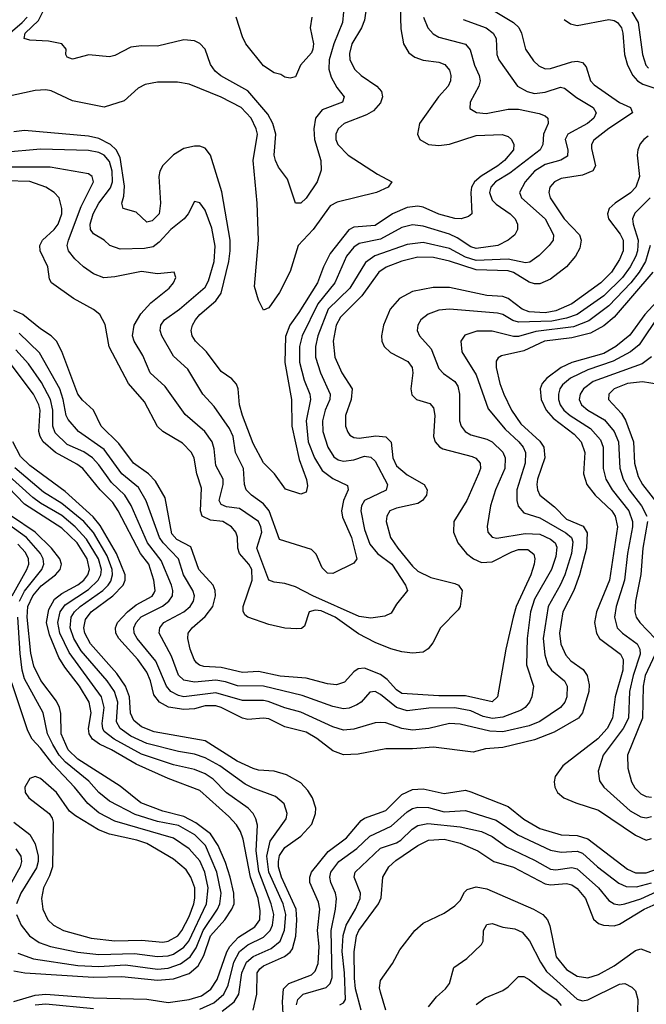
# Model space of a CAD drawing. Header units: inches. Extents: x 1308407 to 1441228, y 959628 to 1036311.
# Tile 82 of 256: x 1354312 to 1356670, y 983972 to 987681. Entities that reach past the tile are written whole.
import ezdxf

# ---------------------------------------------------------------- set-up
doc = ezdxf.new("R2010")
doc.units = ezdxf.units.IN
doc.header["$MEASUREMENT"] = 0
doc.layers.add('B3958', color=7, linetype='Continuous')

msp = doc.modelspace()

# ---------------------------------------------------------------- linework, layer by layer
at = {"layer": 'B3958', "color": 5}
for points, elevation in [([(1356730, 988388.5), (1356670, 988341.5), (1356590, 988251.4), (1356496.2, 988183.8), (1356458.6, 988150), (1356320.2, 987990), (1356299, 987950), (1356294.3, 987910), (1356303.4, 987863.4), (1356330.3, 987810.3), (1356358.4, 987778.4), (1356410, 987737.6), (1356444.7, 987724.7), (1356487.7, 987727.7), (1356550, 987746.2), (1356570, 987744.2), (1356590, 987734.3), (1356615.8, 987710), (1356639.4, 987670), (1356656.7, 987550), (1356669.3, 987510), (1356678.4, 987498.4)], 3440), ([(1355534.9, 987750), (1355527.1, 987670), (1355494.1, 987590), (1355476.7, 987530), (1355474.9, 987494.9), (1355483.6, 987463.6), (1355505.2, 987425.2), (1355533.6, 987390), (1355527.4, 987370), (1355450, 987340.6), (1355424.8, 987310), (1355419.5, 987270), (1355421.9, 987230), (1355444.7, 987150), (1355446.1, 987113.9), (1355431.8, 987070), (1355390, 987008.2), (1355370, 986989.6), (1355350, 986989.2), (1355319.7, 987079.7), (1355285.7, 987125.7), (1355274.4, 987150), (1355269.5, 987170), (1355276.3, 987250), (1355264.8, 987290), (1355245.2, 987325.2), (1355170, 987412.3), (1355068.9, 987468.9), (1355047.1, 987487.1), (1355030, 987512), (1355009.4, 987569.4), (1354990, 987591.6), (1354970, 987601.3), (1354930, 987604.4), (1354830, 987581.6), (1354770, 987582.2), (1354730, 987577.1), (1354670, 987545.5), (1354650, 987541.1), (1354571.3, 987548.7), (1354510, 987531.6), (1354490, 987539.3), (1354484.7, 987550), (1354486.6, 987570), (1354469.6, 987590), (1354419.9, 987599.9), (1354350, 987603.6), (1354328, 987610), (1354332.5, 987630), (1354381.9, 987678.1), (1354399.2, 987710)], 3260), ([(1356070.2, 987730), (1356170, 987670.5), (1356190.9, 987650.9), (1356201, 987630), (1356216, 987570), (1356246, 987526), (1356266.3, 987506.3), (1356290, 987495.9), (1356310, 987496.6), (1356390, 987522), (1356410, 987524.7), (1356430, 987520.1), (1356443.7, 987503.7), (1356460.6, 987450), (1356474.8, 987434.8), (1356569.2, 987369.2), (1356611.6, 987350), (1356618.3, 987330), (1356528.9, 987271.1), (1356472.7, 987227.3), (1356463.8, 987210), (1356464.7, 987195.3), (1356479.8, 987130), (1356468.9, 987111.1), (1356430, 987095.5), (1356350, 987082.8), (1356325, 987070), (1356307.7, 987050), (1356303.1, 987030), (1356309, 987010), (1356361, 986930), (1356419.2, 986870), (1356425.7, 986850), (1356419.9, 986820.1), (1356404.1, 986790), (1356370, 986749.9), (1356310, 986703.7), (1356270, 986685.6), (1356250, 986685.1), (1356230, 986692), (1356170, 986728.8), (1356150, 986734.6), (1356030, 986739), (1355930, 986771.4), (1355870, 986785.2), (1355810, 986786.7), (1355750, 986771.3), (1355691.1, 986748.9), (1355663.3, 986730), (1355599.1, 986640.9), (1355519.8, 986560.2), (1355503.3, 986530), (1355491.8, 986470), (1355498.2, 986410), (1355523.9, 986350), (1355563.6, 986290), (1355559.9, 986250), (1355537.6, 986190), (1355538.4, 986150), (1355546.5, 986126.5), (1355555, 986115), (1355570, 986106.4), (1355590, 986104.8), (1355652.9, 986112.9), (1355690, 986109.1), (1355709.7, 986089.7), (1355716.6, 986030), (1355730, 985999.8), (1355770, 985965.8), (1355834, 985930), (1355845.5, 985910), (1355842.5, 985890), (1355828.4, 985870), (1355810, 985858.4), (1355730, 985840.6), (1355705.5, 985830), (1355693.5, 985810), (1355690.7, 985790), (1355708.1, 985730), (1355735, 985690), (1355790, 985621.9), (1355810, 985603.7), (1355859.1, 985579.1), (1355950, 985556.7), (1355964.1, 985550), (1355976.8, 985530), (1355969.4, 985470.6), (1355962.8, 985457.2), (1355895.5, 985390), (1355866.6, 985333.4), (1355849.4, 985310.6), (1355830, 985298), (1355790, 985293.8), (1355750, 985298.8), (1355708.8, 985311.2), (1355650, 985334.2), (1355586.7, 985366.7), (1355499.7, 985430), (1355446.5, 985453.5), (1355423.6, 985456.4), (1355401.4, 985450), (1355383.4, 985396.6), (1355372.1, 985387.9), (1355354.4, 985385.6), (1355310, 985388.6), (1355250, 985402), (1355169.9, 985429.9), (1355159.3, 985439.3), (1355152.7, 985452.7), (1355153.4, 985470), (1355186.4, 985570), (1355185.7, 985610), (1355174.8, 985630), (1355138.5, 985670), (1355132.6, 985690), (1355131.9, 985731.9), (1355125.4, 985750), (1355108.5, 985770), (1355076.1, 985790), (1355030, 985795.6), (1354998.2, 985810), (1354991.6, 985830), (1354995.4, 985915.4), (1354978, 985970), (1354968.5, 986028.5), (1354958.1, 986050), (1354925, 986085), (1354850, 986128.8), (1354830, 986147.7), (1354781.7, 986241.7), (1354720.9, 986310), (1354647.9, 986447.9), (1354633.1, 986533.1), (1354613.8, 986570), (1354589, 986589), (1354513.5, 986630), (1354431.7, 986690), (1354423.6, 986703.6), (1354418.1, 986750), (1354388.3, 986810), (1354387.7, 986830), (1354397.9, 986850), (1354441.2, 986890), (1354455.8, 986910), (1354469.9, 986949.9), (1354470.8, 986970), (1354459.9, 987010), (1354441.4, 987030), (1354409.8, 987050), (1354350, 987071.4), (1354170, 987076)], 3380), ([(1355617.5, 987730), (1355610, 987679.1), (1355598, 987650), (1355561.7, 987590), (1355552.8, 987552.8), (1355554.9, 987530), (1355573.3, 987493.3), (1355596.8, 987470), (1355656.6, 987430), (1355673.5, 987410), (1355677.8, 987390), (1355670, 987367.3), (1355643.1, 987336.9), (1355617.7, 987322.3), (1355533.4, 987290), (1355510.1, 987270), (1355501.7, 987250), (1355501.6, 987230), (1355509.6, 987210), (1355548.2, 987170), (1355658.9, 987098.9), (1355712.7, 987070), (1355698.2, 987050), (1355654.4, 987030), (1355506.3, 986993.7), (1355480.5, 986979.5), (1355416.9, 986890), (1355359.9, 986830), (1355330, 986731.7), (1355290, 986652.8), (1355250, 986594.8), (1355230, 986586.3), (1355210, 986623.7), (1355196.1, 986676.1), (1355210.6, 986850.6), (1355206, 986990), (1355190.3, 987150), (1355206.6, 987250), (1355202.4, 987270), (1355183.3, 987310), (1355145.8, 987350), (1355070, 987389.5), (1354950, 987438.4), (1354905.5, 987445.5), (1354830, 987445), (1354783.4, 987436.6), (1354757.3, 987422.7), (1354704.8, 987375.2), (1354630, 987350.8), (1354510, 987375.3), (1354430, 987412.5), (1354410, 987416.6), (1354370, 987413.6), (1354190, 987374.5)], 3280), ([(1355743.4, 987730), (1355746.9, 987646.9), (1355756.8, 987590), (1355776.5, 987556.5), (1355799.3, 987539.3), (1355830, 987528.4), (1355890, 987520.9), (1355911.6, 987511.6), (1355929.4, 987490), (1355935, 987470), (1355933.8, 987450), (1355925.1, 987430), (1355887.8, 987390), (1355816.4, 987290), (1355808.8, 987250), (1355817.5, 987230), (1355850, 987210.1), (1355890, 987206.4), (1355930, 987211.6), (1356030, 987244.2), (1356128.4, 987248.4), (1356150, 987240.2), (1356162.4, 987230), (1356171.6, 987210), (1356170.1, 987190), (1356136.1, 987150), (1356111.9, 987130), (1356048.4, 987091.6), (1356023.9, 987070), (1356012.8, 987050), (1356009.7, 987030), (1356013.4, 986950), (1356000.8, 986939.2), (1355974, 986930), (1355950, 986932), (1355890, 986948.5), (1355830, 986974.5), (1355810, 986978.2), (1355770, 986973.1), (1355715.3, 986950), (1355650, 986905.8), (1355570, 986898.7), (1355550.5, 986889.5), (1355479.9, 986800.1), (1355454.9, 986750), (1355432.9, 986690), (1355362.9, 986577.1), (1355328.5, 986530), (1355312.5, 986487.5), (1355309.8, 986389.8), (1355335.3, 986250), (1355336.2, 986150), (1355363.5, 986023.5), (1355391, 985949), (1355395.1, 985924.9), (1355390, 985900.9), (1355370, 985892.8), (1355311.8, 985911.8), (1355270.9, 985970), (1355230, 986011.2), (1355190, 986084.8), (1355150.3, 986190), (1355139.4, 986230), (1355134.5, 986290), (1355128.2, 986308.2), (1355110, 986328.4), (1355070, 986355), (1355014.2, 986430), (1354973.3, 986470), (1354961.4, 986490), (1354957.3, 986510), (1354961.6, 986530), (1354973.5, 986550), (1354990, 986570.1), (1355050, 986622), (1355069.6, 986650), (1355099.3, 986770), (1355104, 986810), (1355103.7, 986850), (1355072.6, 987032.6), (1355030.3, 987170.3), (1355010, 987196.2), (1354990, 987203.7), (1354970, 987204.7), (1354930, 987195.4), (1354890, 987172.2), (1354850, 987131.3), (1354838.9, 987110), (1354835, 987090), (1354841.3, 986990), (1354836.4, 986950), (1354810, 986922.4), (1354790, 986917.6), (1354750, 986955.9), (1354700.5, 986970), (1354696.1, 986990), (1354703.5, 987016.5), (1354705.9, 987054.1), (1354690, 987161), (1354674.2, 987190), (1354653.9, 987210), (1354610, 987233.7), (1354570, 987242.3), (1354330, 987263), (1354290, 987258.7)], 3320), ([(1354203.2, 987570), (1354320.8, 987670), (1354340.2, 987690)], 3280), ([(1355981.1, 987681.1), (1356067.3, 987650), (1356093.6, 987630), (1356104.7, 987610), (1356108, 987550), (1356115.3, 987530), (1356185.6, 987430), (1356221.5, 987410), (1356250, 987403.3), (1356290, 987407.4), (1356347, 987427), (1356363.1, 987423.1), (1356407.7, 987387.7), (1356471, 987350), (1356481.4, 987330), (1356473.6, 987310), (1356448.6, 987290), (1356375.3, 987250), (1356365.1, 987230), (1356374.7, 987190), (1356373.6, 987166.4), (1356348.5, 987151.5), (1356290, 987134.9), (1356250, 987110.7), (1356213.9, 987070), (1356193.6, 987030), (1356201, 987010), (1356289.7, 986930), (1356321.4, 986870), (1356319.3, 986850), (1356305.4, 986830), (1356267.5, 986792.5), (1356232.5, 986767.5), (1356215.6, 986764.4), (1356150, 986778.1), (1356030, 986773.2), (1355990, 986785.8), (1355930, 986819.3), (1355830, 986840.8), (1355770, 986834.4), (1355649.1, 986790.9), (1355613.5, 986766.5), (1355553.8, 986670), (1355473, 986590), (1355434.4, 986490), (1355424.7, 986450), (1355424.9, 986410), (1355443.8, 986350), (1355480.1, 986270), (1355479.5, 986250), (1355461.9, 986210), (1355452.1, 986170), (1355452.8, 986130), (1355471.7, 986070), (1355494.1, 986034.1), (1355510, 986023.1), (1355530, 986018.2), (1355570, 986023), (1355610, 986035.9), (1355633.2, 986033.2), (1355650, 986017.5), (1355696.8, 985930), (1355691.3, 985908.7), (1355610.1, 985870), (1355597.9, 985850), (1355596, 985830), (1355610, 985760.3), (1355630, 985704.6), (1355658.6, 985670), (1355712.6, 985630), (1355764.1, 985550), (1355771.3, 985530), (1355730, 985478.7), (1355710, 985445.1), (1355686.3, 985433.7), (1355633.5, 985426.5), (1355590, 985432.2), (1355415.4, 985510), (1355350, 985544.1), (1355310, 985557), (1355270, 985561.5), (1355249.9, 985569.9), (1355204, 985690), (1355222.7, 985750), (1355219.9, 985770), (1355210, 985789.9), (1355139.1, 985839.1), (1355090, 985845.1), (1355070, 985854.6), (1355062.2, 985870), (1355077.3, 985930), (1355077, 985950), (1355050, 986001.1), (1355043.9, 986063.9), (1355036.6, 986090), (1355008.6, 986130), (1354934, 986194), (1354858.6, 986298.6), (1354802.1, 986350), (1354775.3, 986415.3), (1354742.7, 986470), (1354736, 986490), (1354743.1, 986530), (1354767.7, 986572.3), (1354805.6, 986614.4), (1354874.6, 986670), (1354890.7, 986690), (1354899.1, 986710), (1354893.2, 986730), (1354830, 986723.4), (1354770, 986731.6), (1354670, 986711.7), (1354627.8, 986707.8), (1354590, 986723), (1354551.8, 986750), (1354519.5, 986779.5), (1354495.4, 986810), (1354490.4, 986830), (1354495.2, 986850), (1354543.4, 986976.6), (1354589.2, 987070), (1354583.8, 987090), (1354570, 987100.6), (1354425.8, 987125.8), (1354210, 987125.6)], 3360), ([(1355832.3, 987690), (1355848.3, 987650), (1355867.8, 987627.8), (1355890, 987614.8), (1355990, 987588.1), (1356007.2, 987567.2), (1356023.4, 987510), (1356041.2, 987470), (1356045, 987450), (1356040.5, 987430), (1356007, 987370), (1356006.4, 987346.4), (1356031.6, 987331.6), (1356067.8, 987327.8), (1356150, 987344), (1356190, 987343.5), (1356267.7, 987327.7), (1356290, 987318.6), (1356300.2, 987310), (1356301.2, 987290), (1356283.7, 987250), (1356280.6, 987210), (1356270.7, 987190), (1356157, 987103), (1356103.1, 987070), (1356085.1, 987050), (1356079.9, 987030), (1356090, 987001.3), (1356105.3, 986985.3), (1356158.1, 986950), (1356176.8, 986930), (1356185, 986910), (1356185.8, 986890), (1356175.2, 986870), (1356150, 986849.9), (1356111.7, 986830), (1356030, 986818.7), (1356010, 986824.7), (1355959.1, 986859.1), (1355930, 986873.2), (1355830, 986903.5), (1355790, 986908.5), (1355750, 986897.6), (1355670, 986854.3), (1355590, 986837.6), (1355570, 986824), (1355541.5, 986790), (1355497.4, 986690), (1355434.1, 986610), (1355374.8, 986490), (1355365.1, 986450), (1355364.8, 986390), (1355383, 986323), (1355404, 986270), (1355406.1, 986250), (1355390.4, 986170), (1355397.7, 986090), (1355421, 986030), (1355450, 985983), (1355490, 985952.3), (1355546.2, 985926.2), (1355548.2, 985910), (1355530, 985869.8), (1355523, 985830), (1355526.7, 985806.7), (1355560.4, 985730), (1355580.2, 985650), (1355570, 985632.8), (1355490, 985594), (1355470, 985595.4), (1355450, 985616.2), (1355427.9, 985667.9), (1355410, 985685.3), (1355290, 985723.1), (1355251.1, 985831.1), (1355230, 985856.6), (1355183.9, 985890), (1355164.2, 985910), (1355158.2, 985930), (1355153.7, 985990), (1355123.4, 986050), (1355114.9, 986110), (1355101.3, 986141.3), (1355043.9, 986223.9), (1355001.1, 986270), (1354944.4, 986364.4), (1354890, 986413.5), (1354846.5, 986490), (1354840.4, 986510), (1354843, 986530), (1354857, 986550), (1354912.7, 986590), (1355010, 986673.6), (1355022.6, 986697.4), (1355044.1, 986770), (1355048, 986828), (1355034.8, 986894.8), (1355010, 986963.5), (1354990, 986991.1), (1354970, 986996.2), (1354946.3, 986950), (1354930.2, 986930), (1354880.4, 986890), (1354837.1, 986842.9), (1354814.3, 986825.7), (1354781.7, 986818.3), (1354690, 986815.8), (1354650.8, 986830), (1354630, 986850.7), (1354590, 986873.6), (1354578.3, 986890), (1354577.2, 986910), (1354588.4, 986950), (1354609.9, 986990), (1354653.1, 987046.9), (1354660.6, 987070), (1354660.1, 987110), (1354650, 987147.1), (1354630.1, 987170.1), (1354610, 987180.4), (1354570, 987188), (1354390, 987192.6), (1354250, 987180.4)], 3340), ([(1355411.4, 987690), (1355405.5, 987650), (1355417.8, 987590), (1355415.7, 987570), (1355410, 987556.4), (1355368.5, 987510), (1355350, 987466), (1355330, 987460.9), (1355310, 987464.5), (1355294.5, 987474.5), (1355270, 987480.7), (1355230, 987507.3), (1355163.1, 987590), (1355150, 987616), (1355127, 987690)], 3240), ([(1356361.9, 987681.9), (1356385, 987665), (1356410, 987658.8), (1356530, 987681.1), (1356550, 987677.8), (1356562.4, 987670), (1356577.4, 987650), (1356582.7, 987630), (1356588.2, 987550), (1356599.5, 987510), (1356619.5, 987470), (1356637.6, 987450), (1356657.5, 987437.5), (1356739.8, 987410)], 3420), ([(1356677.7, 987242.3), (1356660.8, 987230), (1356647.3, 987212.7), (1356638.4, 987190), (1356636.7, 987170), (1356645.2, 987090), (1356631.3, 987050), (1356611.5, 987028.5), (1356552.9, 986990), (1356530.9, 986969.1), (1356524, 986950), (1356528.2, 986930), (1356572.2, 986872.2), (1356583.1, 986850), (1356583.4, 986810), (1356570, 986777.6), (1356539.2, 986730), (1356499.6, 986690), (1356390, 986610.5), (1356330, 986583.6), (1356290, 986577), (1356230, 986580.2), (1356202.7, 986590), (1356150, 986630.6), (1356130, 986638.1), (1356070, 986641.8), (1355930, 986672.3), (1355867.8, 986672.2), (1355790, 986656.2), (1355741.1, 986630), (1355706.8, 986590), (1355680.8, 986530), (1355673.8, 986490), (1355675.4, 986470), (1355684.1, 986450), (1355707.5, 986427.5), (1355772.7, 986392.7), (1355789.5, 986370), (1355792.1, 986350), (1355784.1, 986290), (1355787.5, 986267.5), (1355806, 986250), (1355855.3, 986235.3), (1355870, 986218.7), (1355874.3, 986190), (1355869.6, 986110), (1355876.1, 986090), (1355891.7, 986071.7), (1355904.6, 986064.6), (1356015, 986035), (1356028.9, 986028.9), (1356045.6, 986010), (1356046.4, 985990), (1356039.4, 985970), (1355994.3, 985870), (1355946.1, 985790), (1355944.6, 985750), (1355960.4, 985710), (1355993.9, 985670), (1356019.8, 985650), (1356050, 985635.8), (1356090, 985638), (1356164.1, 985675.9), (1356190, 985684.5), (1356224.6, 985684.6), (1356246.8, 985666.8), (1356250.6, 985650), (1356248.2, 985630), (1356236, 985590), (1356181.1, 985470), (1356168.8, 985430), (1356141.1, 985310), (1356110.1, 985130), (1356090, 985110.7), (1355990, 985133.1), (1355890, 985134), (1355750, 985142.9), (1355730, 985156.5), (1355694.9, 985194.9), (1355670, 985214.1), (1355610, 985238.2), (1355585.2, 985234.8), (1355570, 985224.1), (1355534.9, 985185.1), (1355504.6, 985175.4), (1355470, 985179.4), (1355390, 985200.4), (1355292.5, 985207.5), (1355210, 985224.7), (1355150, 985221.5), (1355070, 985240.6), (1355004.4, 985244.4), (1354988.8, 985248.8), (1354977.6, 985257.6), (1354967.8, 985270), (1354953.4, 985310), (1354944.5, 985350), (1354946.4, 985370), (1354961, 985390), (1355010, 985432.2), (1355038.2, 985470), (1355048.5, 985510), (1355047.6, 985530), (1355040.3, 985550), (1354986.5, 985610), (1354955.4, 985695.4), (1354903.2, 985723.2), (1354883.9, 985743.9), (1354859.2, 985879.2), (1354822.8, 985942.8), (1354796.6, 985970), (1354739.9, 986010), (1354684.7, 986084.7), (1354618.1, 986150), (1354588.8, 986210), (1354547.8, 986247.8), (1354530.9, 986270), (1354470.6, 986430.6), (1354449.9, 986470), (1354430.2, 986490.2), (1354390, 986516.3), (1354323.4, 986570), (1354290, 986585.4)], 3420), ([(1356684.7, 987010), (1356627.8, 986952.2), (1356619.1, 986930), (1356620.9, 986910), (1356639.4, 986850), (1356637.8, 986810), (1356630.8, 986790), (1356609.3, 986750), (1356580.5, 986710), (1356510, 986641), (1356409.7, 986570.3), (1356370, 986556.4), (1356314.6, 986545.4), (1356190, 986540.7), (1356168.1, 986548.1), (1356130, 986570.3), (1356110, 986575.7), (1355929.2, 986590.8), (1355890, 986587), (1355848.8, 986571.2), (1355821.8, 986550), (1355810.2, 986530), (1355808.3, 986510), (1355817.2, 986490), (1355860.8, 986440.8), (1355890, 986367.3), (1355907.5, 986347.5), (1355950, 986317.9), (1355960.8, 986300.8), (1355967.4, 986270), (1355967.3, 986170), (1355973.5, 986150), (1355989, 986129), (1356010, 986116.8), (1356070, 986101.1), (1356090, 986090.5), (1356130, 986052), (1356139.2, 986030), (1356137.3, 985990), (1356102.8, 985910), (1356084.5, 985850), (1356071.1, 985771.1), (1356074.4, 985750), (1356090, 985731.5), (1356107.9, 985727.9), (1356214.5, 985745.5), (1356270, 985742.7), (1356310, 985723.5), (1356327.2, 985710), (1356333.8, 985693.8), (1356330, 985658.5), (1356313.3, 985610), (1356250, 985497.2), (1356234.9, 985450), (1356221.5, 985350), (1356219.3, 985250), (1356246.4, 985170), (1356239.2, 985130), (1356230.8, 985110), (1356215, 985090), (1356199.8, 985080.2), (1356130, 985053.3), (1356091.4, 985048.6), (1356056.3, 985056.3), (1356010, 985077), (1355950, 985088.9), (1355852.4, 985087.6), (1355770, 985077.4), (1355729.5, 985089.5), (1355670, 985139.1), (1355650, 985149.9), (1355630, 985147.2), (1355597.4, 985110), (1355580.6, 985099.4), (1355552.2, 985087.8), (1355530, 985085.3), (1355490, 985093.8), (1355374.8, 985134.8), (1355230, 985170.4), (1355131.5, 985171.5), (1355086.6, 985186.6), (1355050, 985193.3), (1354970, 985185.1), (1354930, 985192.1), (1354910, 985212.1), (1354882.9, 985282.9), (1354836.2, 985370), (1354839.1, 985390), (1354854.7, 985410), (1354929.5, 985450.5), (1354952.9, 985470), (1354965.8, 985490), (1354969.9, 985510), (1354963.8, 985530), (1354927.9, 985590), (1354909.5, 985650), (1354851.7, 985710), (1354837.8, 985730), (1354787.8, 985867.8), (1354758.9, 985918.9), (1354696, 985970), (1354630, 986061.9), (1354533.2, 986130), (1354494.6, 986174.6), (1354486.8, 986190), (1354475.7, 986250), (1354462.8, 986290), (1354386, 986426), (1354310, 986499.3)], 3440), ([(1356684.8, 986830), (1356667.5, 986770), (1356643.5, 986730), (1356611.7, 986690), (1356530, 986603.3), (1356454, 986546), (1356396, 986524), (1356254.4, 986505.6), (1356190, 986487.9), (1356170, 986486.7), (1356090, 986507.2), (1356032.7, 986507.3), (1355987.8, 986492.2), (1355972.6, 986470), (1355975.8, 986430), (1356030, 986342.9), (1356075, 986215), (1356138.8, 986138.8), (1356190.1, 986090), (1356206.5, 986070), (1356215.3, 986050), (1356214.1, 986010), (1356183.7, 985910), (1356182.7, 985870), (1356188.6, 985848.6), (1356210, 985823.4), (1356270, 985804.7), (1356367.5, 985747.5), (1356389, 985730), (1356394, 985714), (1356388.7, 985670), (1356363.7, 985590), (1356346.6, 985550), (1356300.9, 985470), (1356282.7, 985350), (1356288.6, 985288.6), (1356299.4, 985250), (1356313.8, 985230), (1356362.9, 985190), (1356372.5, 985170), (1356371.5, 985130), (1356363.6, 985110), (1356347.4, 985090), (1356270, 985036.8), (1356230, 985020.5), (1356130, 984998.4), (1356081, 985001), (1355970, 985027.4), (1355930.1, 985029.9), (1355852.4, 985010), (1355790, 985004.1), (1355750, 985010.7), (1355690, 985031.5), (1355670, 985033.6), (1355650, 985031.6), (1355570, 985007.8), (1355530, 985004.6), (1355490, 985016.9), (1355370, 985072.7), (1355310, 985088.9), (1355247.2, 985112.8), (1355230, 985116.5), (1355150, 985115.9), (1355050, 985145.4), (1354930, 985130.5), (1354910, 985134.9), (1354880.6, 985150), (1354863.6, 985170), (1354824.6, 985264.6), (1354753.9, 985350), (1354742.9, 985370), (1354740.9, 985390), (1354749.9, 985410), (1354769.1, 985430.9), (1354848.8, 985471.2), (1354873.6, 985490), (1354886.5, 985510), (1354888.5, 985530), (1354883.5, 985550), (1354843.9, 985643.9), (1354792.7, 985710), (1354730.6, 985850.6), (1354707.5, 985890), (1354657.6, 985937.6), (1354610, 986003.7), (1354585.7, 986030), (1354553, 986053), (1354490, 986081), (1354444.8, 986124.8), (1354435.8, 986150), (1354436.1, 986210), (1354427.9, 986250), (1354393.4, 986313.4), (1354344.6, 986384.6), (1354296.6, 986436.6)], 3460), ([(1356695.1, 986730), (1356550, 986560.5), (1356510, 986527.1), (1356460.4, 986499.6), (1356390, 986481.7), (1356286.7, 986470), (1356210, 986433.6), (1356125.2, 986414.8), (1356112.8, 986407.2), (1356105.9, 986394.1), (1356105.1, 986370), (1356119.4, 986310), (1356133.6, 986270), (1356163.6, 986210), (1356198.4, 986158.4), (1356270, 986093.3), (1356284.9, 986070), (1356287.9, 986030), (1356260.4, 985950), (1356258.3, 985930), (1356260.5, 985910), (1356269.1, 985890), (1356325.3, 985845.3), (1356370, 985799.2), (1356432.3, 985772.3), (1356447.4, 985747.4), (1356445.6, 985690), (1356419.5, 985590), (1356397.7, 985530), (1356356.4, 985450), (1356343.4, 985370), (1356348.7, 985328.7), (1356367.2, 985287.2), (1356386, 985266), (1356432.3, 985232.3), (1356447.4, 985210), (1356455, 985175), (1356453.6, 985150), (1356430.1, 985070), (1356415, 985050), (1356323.2, 984996.8), (1356250, 984967.6), (1356130, 984939), (1356065.7, 984934.3), (1356018.3, 984921.7), (1355870, 984940.1), (1355790, 984933.8), (1355690, 984934.5), (1355586, 984914), (1355530, 984911.9), (1355490, 984925.9), (1355430, 984972.7), (1355390, 984996.4), (1355310, 985017.3), (1355250, 985047), (1355230, 985049.5), (1355170, 985044.7), (1355150, 985049.1), (1355070, 985089.9), (1355050, 985095.6), (1355010, 985095.5), (1354970, 985085.1), (1354930, 985082.2), (1354871.5, 985091.5), (1354837.5, 985110), (1354816.9, 985136.9), (1354804.6, 985190), (1354790, 985222.3), (1354756.3, 985270), (1354684.5, 985350), (1354673.8, 985370), (1354671.9, 985390), (1354679.4, 985410), (1354717.6, 985450), (1354750, 985476.5), (1354810, 985509.4), (1354817.9, 985522.1), (1354821.4, 985530), (1354817, 985570), (1354797.7, 985630), (1354766.4, 985670), (1354682.7, 985830), (1354661.7, 985861.7), (1354615, 985910), (1354548.7, 985990), (1354526.7, 986006.7), (1354446.8, 986050), (1354399.8, 986090), (1354388.6, 986110), (1354384.2, 986130), (1354388.4, 986210), (1354383.5, 986230), (1354362.9, 986270), (1354271.9, 986391.9)], 3480), ([(1356753.6, 986666.4), (1356664.9, 986570), (1356608.2, 986491.8), (1356555.8, 986450), (1356510, 986423.4), (1356390.2, 986389.8), (1356350, 986369.9), (1356295.5, 986330), (1356277.9, 986310), (1356270.5, 986290), (1356274.7, 986250), (1356293.5, 986210), (1356320.1, 986180.1), (1356398.9, 986118.9), (1356424.8, 986090), (1356439.5, 986050), (1356434.7, 985970), (1356446.8, 985930), (1356477.5, 985890), (1356541.1, 985830), (1356553.8, 985810), (1356562.2, 985770), (1356531.5, 985570), (1356483.4, 985450), (1356475.1, 985410), (1356482.9, 985370), (1356494.6, 985350), (1356573, 985290), (1356583.5, 985270), (1356581.6, 985230), (1356553.1, 985130), (1356542.8, 985050), (1356522.7, 985010), (1356488.6, 984971.4), (1356356.3, 984870), (1356327.7, 984830), (1356323.5, 984810), (1356326, 984790), (1356336.1, 984770), (1356359.6, 984750), (1356404.9, 984730), (1356490, 984703.1), (1356630, 984608.6), (1356670, 984589.7), (1356690, 984596.4)], 3520), ([(1356720.3, 986570), (1356644.2, 986455.8), (1356611, 986429), (1356545.4, 986394.6), (1356450, 986362.1), (1356385.6, 986330), (1356355.4, 986304.6), (1356345.2, 986290), (1356339.9, 986270), (1356339.7, 986250), (1356346.1, 986230), (1356360.3, 986210), (1356383.7, 986190), (1356460.9, 986140.9), (1356497.5, 986097.5), (1356508.7, 986070), (1356508.4, 985990), (1356518.4, 985950), (1356541.9, 985910), (1356604.4, 985830), (1356618.9, 985790), (1356618.7, 985770), (1356599.1, 985670), (1356588.3, 985570), (1356557.5, 985470), (1356550.5, 985430), (1356560.8, 985390), (1356580.4, 985370), (1356636, 985330), (1356646.7, 985310), (1356647.3, 985290), (1356621, 985210), (1356607.8, 985150), (1356603.9, 985050), (1356583, 985010), (1356508.3, 984910), (1356489.5, 984849.5), (1356493.9, 984813.9), (1356510.1, 984790), (1356610, 984699.9), (1356650, 984678), (1356670, 984674.5), (1356690, 984678.5)], 3540), ([(1356689.8, 986410.2), (1356655.2, 986384.8), (1356470, 986317.6), (1356434.5, 986290), (1356421, 986270), (1356418.3, 986250), (1356426.8, 986230), (1356450, 986210), (1356513.6, 986173.6), (1356550.1, 986130), (1356566.3, 986090), (1356571.4, 985991.4), (1356583.8, 985950), (1356605.8, 985910), (1356651.9, 985850), (1356672.7, 985810)], 3560), ([(1356750, 986301.4), (1356656.6, 986316.6), (1356599.1, 986310), (1356549.4, 986290), (1356528.9, 986270), (1356528.8, 986250), (1356577, 986197), (1356591.7, 986171.7), (1356622.2, 986090), (1356626.6, 986010), (1356640.4, 985960.4), (1356656.7, 985930), (1356718.8, 985850)], 3580), ([(1355190, 983949.4), (1355204.2, 984010), (1355206.1, 984090), (1355215.2, 984104.8), (1355230, 984116.2), (1355308, 984152), (1355330, 984168.6), (1355338.9, 984181.1), (1355351.4, 984228.6), (1355355.2, 984290), (1355351.8, 984330), (1355296.9, 984450), (1355286.1, 984490), (1355285.4, 984510), (1355290, 984532.8), (1355310, 984562.7), (1355370, 984604.4), (1355410.8, 984650), (1355425.5, 984690), (1355425.8, 984710), (1355413.3, 984750), (1355396.5, 984776.5), (1355370, 984805.4), (1355316.4, 984836.4), (1355270, 984849.9), (1355210, 984853.4), (1355190, 984859.3), (1355130, 984887.4), (1355010, 984964), (1354818.4, 984998.4), (1354770, 985017.1), (1354741.3, 985041.3), (1354728.8, 985068.8), (1354724.5, 985130), (1354710, 985169.9), (1354677.8, 985217.8), (1354578.4, 985330), (1354557.3, 985370), (1354552.4, 985390), (1354558.7, 985421.3), (1354580.1, 985450), (1354662.4, 985510), (1354700.8, 985550), (1354709.1, 985570), (1354708.9, 985590), (1354676.4, 985670), (1354614.7, 985774.7), (1354588.1, 985808.1), (1354482.9, 985902.9), (1354350, 986001.6), (1354314.8, 986034.8), (1354285.6, 986090)], 3520), ([(1354990, 983952.7), (1355043, 983977), (1355079.9, 984010), (1355096.2, 984043.8), (1355117.7, 984130), (1355139.5, 984170), (1355170, 984195.6), (1355230, 984224.4), (1355254.8, 984250), (1355263.8, 984270), (1355267.9, 984310), (1355258, 984350), (1355211.5, 984471.5), (1355201.4, 984550), (1355206.3, 984646.3), (1355201.1, 984670), (1355190.5, 984690), (1355171.9, 984710), (1355090, 984768.7), (1355039.9, 984819.9), (1355010, 984840.1), (1354970, 984856.7), (1354890, 984873.2), (1354770, 984914.2), (1354666.7, 984970), (1354630, 984999.9), (1354624, 985010), (1354621.7, 985030), (1354629.2, 985090), (1354619.9, 985130), (1354497.2, 985297.2), (1354462.6, 985370), (1354455, 985410), (1354464.4, 985450), (1354483, 985477), (1354570, 985534.7), (1354607.3, 985570), (1354617.3, 985590), (1354619.1, 985610), (1354607.9, 985650), (1354563.4, 985723.4), (1354519.9, 985770), (1354470, 985813.3), (1354390, 985859.2), (1354360.8, 985880.8), (1354245.1, 985985.1)], 3560), ([(1355073.9, 983946.1), (1355118.6, 983981.4), (1355136.7, 984010), (1355148.2, 984090), (1355164.9, 984130), (1355190, 984151.7), (1355258.4, 984181.6), (1355292.6, 984210), (1355309, 984251), (1355313.5, 984310), (1355303.1, 984350), (1355249.2, 984470), (1355241.8, 984530), (1355254.3, 984585.7), (1355314.2, 984670), (1355318.3, 984690), (1355306.9, 984726.9), (1355274.8, 984754.8), (1355190, 984785.8), (1355160.9, 984800.9), (1355065.4, 984870), (1355010, 984900.4), (1354970, 984914.4), (1354910, 984923.7), (1354790, 984954.6), (1354730, 984981.1), (1354689.2, 985010), (1354676.3, 985036.3), (1354680.4, 985110), (1354668.5, 985150), (1354640.9, 985190), (1354543.4, 985303.4), (1354515.7, 985350), (1354502, 985390), (1354505.9, 985430), (1354517.6, 985450), (1354538.6, 985470), (1354624.1, 985530), (1354645.2, 985550), (1354654.3, 985565.7), (1354660.5, 985590), (1354659.5, 985610), (1354641.4, 985661.4), (1354589.3, 985749.3), (1354552.9, 985790), (1354470, 985858.7), (1354401.4, 985901.4), (1354293, 985993)], 3540), ([(1354290, 983982.2), (1354370, 984006.3), (1354410, 984010.4), (1354590, 983995.8), (1354790, 983990.8), (1354870, 983978.5), (1354950, 983989.6), (1354996, 984004), (1355031.1, 984028.9), (1355054.6, 984065.4), (1355090.9, 984169.1), (1355102.1, 984190), (1355135.3, 984224.7), (1355196.6, 984263.4), (1355215.1, 984290), (1355216.4, 984323.6), (1355208.7, 984370), (1355180.6, 984450), (1355153.1, 984593.1), (1355142.8, 984622.8), (1355127.6, 984647.6), (1355099.4, 984679.4), (1354990, 984776.7), (1354870, 984822.4), (1354750, 984876.2), (1354657.5, 984930), (1354611.5, 984951.5), (1354585.6, 984970), (1354573.4, 984990), (1354570.5, 985010), (1354580.4, 985070), (1354572.6, 985110), (1354536.9, 985170), (1354481.4, 985241.4), (1354458.6, 985278.6), (1354423.2, 985363.2), (1354413, 985410), (1354421.5, 985458.5), (1354442.6, 985497.4), (1354470, 985519.6), (1354530, 985551.7), (1354553.3, 985570), (1354568.4, 985590), (1354574, 985610), (1354565.1, 985650), (1354527.3, 985710), (1354470, 985765.3), (1354330, 985856), (1354270, 985918.2)], 3580), ([(1354310.5, 985490), (1354330, 985528.4), (1354394.8, 985610), (1354401.9, 985630), (1354399.7, 985650), (1354390.2, 985670), (1354337.1, 985730), (1354270, 985779.6)], 3640), ([(1354290, 984097.6), (1354330.6, 984090.6), (1354590, 984073.3), (1354696.6, 984076.6), (1354830, 984062.3), (1354890, 984067.3), (1354950, 984087.7), (1354983.9, 984116.1), (1355004.5, 984155.5), (1355030.3, 984229.7), (1355083.5, 984290), (1355110.2, 984329.8), (1355118.4, 984350), (1355118.2, 984390), (1355103.5, 984450), (1355086.1, 984506.1), (1355059.1, 984570), (1355030, 984613.9), (1354974.8, 984654.8), (1354930, 984678.5), (1354850, 984699.6), (1354767.8, 984730), (1354690, 984793.1), (1354530, 984895.4), (1354494.5, 984930), (1354467.7, 984990), (1354466.8, 985066.8), (1354461.7, 985090), (1354450, 985113.1), (1354391.7, 985191.7), (1354365.3, 985245.3), (1354354, 985294), (1354339.3, 985430), (1354342.8, 985470), (1354360.4, 985510), (1354392.1, 985547.9), (1354445.8, 985590), (1354463.7, 985610), (1354468.9, 985630), (1354462.8, 985650), (1354431.8, 985690), (1354370, 985750), (1354281.1, 985810)], 3620), ([(1356674.8, 985790), (1356656.9, 985690), (1356650.4, 985590.4), (1356630.1, 985490), (1356627.3, 985450), (1356632.8, 985430), (1356646.2, 985410), (1356703.6, 985350)], 3560), ([(1354283.2, 985510), (1354338.8, 985610), (1354345.4, 985630), (1354344.2, 985650), (1354333, 985673), (1354305, 985705)], 3660), ([(1354304, 984164), (1354363.4, 984143.4), (1354530, 984117.7), (1354610, 984113.7), (1354710, 984119.9), (1354830, 984104.3), (1354870, 984107.2), (1354916.3, 984123.7), (1354953.6, 984150), (1354976.1, 984183.9), (1355002.7, 984250), (1355056.4, 984330), (1355065.3, 984350), (1355070.2, 984390), (1355054, 984470), (1355011.4, 984570), (1354971.4, 984610), (1354910, 984644.7), (1354830, 984660.4), (1354746.6, 984686.6), (1354650, 984736.3), (1354610, 984769.5), (1354572.1, 984812.1), (1354483.5, 984883.5), (1354460.4, 984910), (1354436.1, 984950), (1354416.3, 984990), (1354399.8, 985070), (1354330, 985197.4), (1354321.1, 985230), (1354313.2, 985293.2), (1354304.8, 985430)], 3640), ([(1356712.8, 985310), (1356666.7, 985210), (1356659, 985170), (1356656.2, 985050), (1356600.1, 984910), (1356601.3, 984861.3), (1356614.7, 984810), (1356627.4, 984787.4), (1356650, 984764.7), (1356670, 984754.9), (1356690, 984752)], 3560), ([(1354299.1, 984310), (1354316.8, 984270), (1354349, 984230), (1354384.8, 984204.8), (1354427.7, 984190), (1354530, 984167.6), (1354610, 984159.3), (1354743.6, 984163.6), (1354830, 984151.6), (1354870, 984154.2), (1354890, 984161), (1354930, 984186.8), (1354947.8, 984210), (1355015, 984350), (1355020.5, 984410), (1355008.1, 984470), (1354990, 984512.7), (1354950, 984557.6), (1354890, 984598.1), (1354670, 984661), (1354610, 984692.6), (1354567.9, 984727.9), (1354518.1, 984790), (1354436.3, 984876.3), (1354390, 984937.1), (1354358.5, 984970), (1354341.6, 985001.6), (1354282.1, 985182.1)], 3660), ([(1355305.4, 983890), (1355301.3, 983981.3), (1355304.4, 984030), (1355325, 984050), (1355410, 984082.8), (1355423.8, 984096.2), (1355435.2, 984124.8), (1355439.3, 984190), (1355433.3, 984250), (1355441.3, 984330), (1355436.1, 984356.1), (1355404.4, 984430), (1355403.6, 984450), (1355409.5, 984470), (1355472.9, 984547.1), (1355541.4, 984598.6), (1355596.5, 984663.5), (1355610, 984672.4), (1355690, 984701.5), (1355750, 984761.5), (1355790, 984781.4), (1355830, 984783), (1355910, 984766.1), (1355990, 984777.9), (1356010, 984771.8), (1356150, 984717.1), (1356209.4, 984669.4), (1356270, 984634.1), (1356350, 984609.7), (1356410, 984607.4), (1356450, 984595.2), (1356600.3, 984480.3), (1356630, 984466.9), (1356670, 984466.9), (1356716.3, 984483.7)], 3480), ([(1355354, 983970), (1355358.5, 983990), (1355379.1, 984010), (1355464.9, 984035.1), (1355480.1, 984050), (1355487.6, 984072.4), (1355484, 984250), (1355501, 984330), (1355504.5, 984370), (1355500.4, 984390), (1355482.3, 984430), (1355478.9, 984450), (1355483.3, 984470), (1355512.7, 984510), (1355581.1, 984558.9), (1355630, 984604.6), (1355710, 984642.3), (1355770, 984697.3), (1355790, 984709.3), (1355810, 984714.4), (1355850, 984712.8), (1355910, 984697.3), (1355990, 984701.1), (1356105.9, 984665.9), (1356186.5, 984610), (1356310, 984552.3), (1356350, 984544.3), (1356410, 984548.8), (1356430, 984540.9), (1356486.5, 984490), (1356567.5, 984427.5), (1356594.8, 984414.8), (1356633.9, 984413.9), (1356690, 984429.4)], 3460), ([(1354290, 984657.6), (1354350, 984611.3), (1354370, 984576.2), (1354380.6, 984530), (1354380.9, 984510), (1354374.4, 984485.6), (1354315.4, 984390), (1354299.5, 984350)], 3660), ([(1355517.3, 983970), (1355530, 983976.8), (1355537.6, 983990), (1355534.2, 984090), (1355526, 984170), (1355529.8, 984230.2), (1355540.5, 984270), (1355576, 984330), (1355593.9, 984370), (1355594.6, 984390), (1355571, 984450), (1355574, 984470), (1355670, 984560.1), (1355730, 984580.1), (1355746.6, 984590), (1355789.1, 984630.9), (1355810, 984644.9), (1355847.6, 984652.4), (1355970, 984639.9), (1356050, 984622), (1356090, 984604.1), (1356144.4, 984564.4), (1356250, 984515), (1356310, 984481.2), (1356330, 984478.8), (1356390, 984486.9), (1356410, 984482.1), (1356490.1, 984410), (1356530, 984362.8), (1356550, 984349.6), (1356570, 984346.1), (1356589.7, 984349.7), (1356650, 984368.9), (1356710, 984396.4)], 3440), ([(1355597.5, 983950), (1355575.4, 984030), (1355571.5, 984070), (1355571.3, 984168.7), (1355579.1, 984230), (1355587.7, 984250), (1355662.4, 984350), (1355672.1, 984372.1), (1355678.7, 984450), (1355701.8, 984490), (1355727, 984513), (1355810, 984569.7), (1355850, 984589.7), (1355910, 984594.3), (1355970, 984578.3), (1356036.3, 984550), (1356097, 984510), (1356170, 984488.8), (1356290, 984425.7), (1356310, 984422.2), (1356370, 984426.6), (1356390, 984421.9), (1356410, 984408), (1356441.3, 984370), (1356471.9, 984291.9), (1356490, 984276.6), (1356509.3, 984269.3), (1356550, 984267.6), (1356570, 984274), (1356662.7, 984330), (1356730, 984359.9)], 3420), ([(1354296.9, 984556.9), (1354315.7, 984530), (1354318.1, 984510), (1354313.6, 984490), (1354280.6, 984430)], 3640), ([(1355690.5, 983950), (1355670, 984016.9), (1355666.7, 984033.3), (1355670, 984061.3), (1355714.8, 984125.2), (1355743.1, 984176.9), (1355798.9, 984250), (1355830, 984276.8), (1355910, 984315), (1355950, 984342), (1355970, 984363.2), (1355985.7, 984394.3), (1355996.2, 984403.8), (1356030, 984413.9), (1356070, 984406.9), (1356246.1, 984330), (1356281.5, 984310), (1356298.9, 984290), (1356306.8, 984266.8), (1356330.9, 984150), (1356370, 984102.7), (1356410, 984077.7), (1356450, 984071.4), (1356490, 984083.4), (1356550, 984116), (1356630, 984174.9), (1356650, 984180.4), (1356686.6, 984166.6)], 3380), ([(1355850, 983962.2), (1355880.3, 983999.7), (1355914, 984030), (1355929.8, 984050), (1355946.4, 984110), (1355995.4, 984144.6), (1356050, 984197.1), (1356055.8, 984210), (1356057.5, 984250), (1356070, 984272.2), (1356090, 984276.5), (1356130, 984262.6), (1356175.9, 984255.9), (1356203.3, 984243.3), (1356230.9, 984210.9), (1356271.8, 984130), (1356295.4, 984095.4), (1356410, 983991), (1356430, 983985), (1356450, 983988.8), (1356570, 984047.7), (1356590, 984049.5), (1356616.3, 984036.3), (1356630, 984022.7), (1356638.8, 983990), (1356635.5, 983904.5)], 3360), ([(1356030, 983971.1), (1356064.1, 983995.9), (1356130, 984023.5), (1356150, 984036.9), (1356190, 984076.1), (1356210, 984076.5), (1356230, 984064.8), (1356282, 984022), (1356330, 983991.1), (1356350, 983966.9)], 3340), ([(1354370, 983969.1), (1354410, 983973.7), (1354590, 983955.5)], 3560)]:
    msp.add_lwpolyline(points, dxfattribs=dict(at, elevation=elevation))
at = {"layer": 'B3958', "color": 5, "elevation": 3680}
msp.add_lwpolyline([(1354370, 984829.7), (1354350, 984822), (1354330.3, 984790), (1354331.8, 984770), (1354345.7, 984750), (1354422, 984690), (1354433.4, 984673.4), (1354437.7, 984657.7), (1354434.7, 984490), (1354424, 984456), (1354401.5, 984410), (1354393.5, 984370), (1354398.1, 984330), (1354418, 984290), (1354438.4, 984270), (1354476.5, 984250), (1354580.9, 984220.9), (1354670, 984211.3), (1354770, 984213.1), (1354850, 984206), (1354870, 984209.5), (1354906.4, 984230), (1354922.5, 984250), (1354950, 984302.9), (1354966.6, 984350), (1354971.3, 984371.3), (1354970.5, 984410), (1354956.2, 984450), (1354937.9, 984477.9), (1354890, 984518.6), (1354790, 984576.8), (1354752, 984590), (1354650, 984612.1), (1354608.4, 984628.4), (1354521.1, 984681.1), (1354499.3, 984699.3), (1354450, 984769.8), (1354390, 984822.8)], close=True, dxfattribs=at)

doc.saveas('drawing.dxf')
